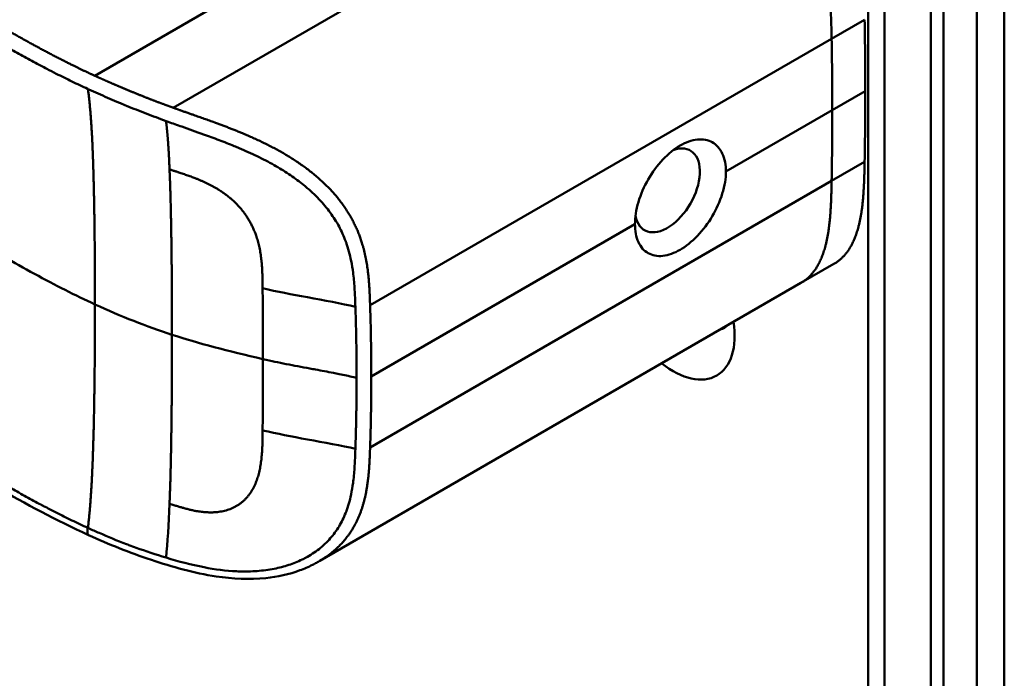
# Model space of a CAD drawing. Header units: millimetres. Extents: x 20 to 833, y 20 to 574.
# Tile 3 of 20: x 201 to 222, y 102 to 116. Entities that reach past the tile are written whole.
import ezdxf

# ---------------------------------------------------------------- set-up
doc = ezdxf.new("R2010")
doc.units = ezdxf.units.MM
doc.header["$LTSCALE"] = 2
doc.layers.add('Sichtbare Kanten(DIN)', color=7, linetype='Continuous', lineweight=50)
doc.layers.add('Sichtbare tangentiale Kanten(DIN)', color=7, linetype='Continuous', lineweight=50)

msp = doc.modelspace()

# ---------------------------------------------------------------- linework, layer by layer
at = {"layer": 'Sichtbare Kanten(DIN)'}
for p, q in [((219.558, 72.725), (219.558, 134.593)), ((221.174, 134.016), (221.174, 71.495)), ((220.9, 71.337), (220.9, 133.858)), ((207.772, 112.654), (207.772, 112.654)), ((218.12, 110.398), (218.827, 110.807)), ((218.12, 110.398), (207.81, 104.446))]:
    msp.add_line(p, q, dxfattribs=at)
for centre, major_axis, start_param, end_param in [((159.125, 149.363), (-42.69, 73.941), 3.926987, 3.948812), ((159.132, 149.359), (-42.685, 73.933), 3.905166, 3.926991), ((215.259, 112.381), (0.492, 0.852), 2.540385, 6.888941), ((215.384, 110.027), (0.93, -1.611), 5.310049, 7.256322), ((215.95, 110.354), (0.53, -0.918), 6.124246, 6.442125)]:
    msp.add_ellipse(centre, major_axis=major_axis, ratio=0.57735, start_param=start_param, end_param=end_param, dxfattribs=at)
for points, knots in [([(222.475, 136.715), (222.475, 125.829), (222.475, 114.942), (222.475, 94.32), (222.475, 84.583), (222.475, 74.847)], [0, 0, 0, 0, 10, 10, 18.943141, 18.943141, 18.943141, 18.943141]), ([(202.861, 105), (201.469, 105.638), (200.259, 106.398), (196.957, 108.321), (194.904, 109.516), (186.691, 114.299), (180.532, 117.885), (172.063, 122.817), (169.753, 124.162), (165.711, 126.516), (163.8, 127.44), (162.016, 128.883), (161.711, 129.183), (161.3, 129.74), (161.16, 129.99), (160.99, 130.458), (160.943, 130.674), (160.922, 130.996), (160.922, 131.098), (160.934, 131.282), (160.942, 131.359), (160.958, 131.458), (160.96, 131.467), (160.962, 131.481), (160.963, 131.485), (160.964, 131.493), (160.965, 131.495), (160.966, 131.5), (160.966, 131.501), (160.966, 131.503), (160.966, 131.504), (160.966, 131.505), (160.967, 131.505), (160.967, 131.506), (160.967, 131.507), (160.967, 131.507), (160.967, 131.508), (160.967, 131.508)], [0, 0, 0, 0, 1.330879, 1.330879, 3.517902, 3.517902, 10.078968, 10.078968, 12.539368, 12.539368, 14.385097, 14.385097, 14.827131, 14.827131, 15.157869, 15.157869, 15.425993, 15.425993, 15.548214, 15.548214, 15.639932, 15.639932, 15.648432, 15.648432, 15.652584, 15.652584, 15.654666, 15.654666, 15.655832, 15.655832, 15.656235, 15.656235, 15.656577, 15.656577, 15.657146, 15.657146, 15.657775, 15.657775, 15.657775, 15.657775]), ([(216.512, 112.783), (216.512, 112.924), (216.486, 113.06), (216.384, 113.279), (216.308, 113.362), (216.132, 113.46), (216.022, 113.482), (215.781, 113.458), (215.651, 113.411), (215.408, 113.27), (215.279, 113.167), (215.041, 112.915), (214.933, 112.766), (214.761, 112.468), (214.687, 112.298), (214.588, 111.964), (214.564, 111.799), (214.564, 111.659)], [-1.550092, -1.550092, -1.550092, -1.550092, -1.420561, -1.420561, -1.290997, -1.290997, -1.162206, -1.162206, -1.033415, -1.033415, -0.904355, -0.904355, -0.775296, -0.775296, -0.646001, -0.646001, -0.51674, -0.51674, -0.51674, -0.51674]), ([(216.512, 112.783), (216.512, 112.783), (216.512, 112.783), (216.512, 112.642), (216.486, 112.478), (216.384, 112.144), (216.308, 111.976), (216.132, 111.679), (216.022, 111.532), (215.781, 111.282), (215.651, 111.18), (215.53, 111.11), (215.408, 111.039), (215.279, 110.992), (215.041, 110.966), (214.933, 110.988), (214.761, 111.084), (214.687, 111.165), (214.588, 111.382), (214.564, 111.518), (214.564, 111.659), (214.564, 111.659), (214.564, 111.659)], [1.55009, 1.55009, 1.55009, 1.55009, 1.550123, 1.550123, 1.679687, 1.679687, 1.809251, 1.809251, 1.938041, 1.938041, 2.066832, 2.066832, 2.066832, 2.195892, 2.195892, 2.324951, 2.324951, 2.454246, 2.454246, 2.58354, 2.58354, 2.583573, 2.583573, 2.583573, 2.583573]), ([(207.81, 104.446), (207.809, 104.445), (207.808, 104.444), (207.805, 104.443), (207.803, 104.442), (207.799, 104.439), (207.796, 104.438), (207.788, 104.433), (207.782, 104.43), (207.766, 104.42), (207.754, 104.414), (207.713, 104.391), (207.684, 104.376), (207.567, 104.317), (207.478, 104.279), (207.154, 104.159), (206.908, 104.104), (206.307, 104.042), (205.946, 104.06), (205.118, 104.186), (204.651, 104.319), (203.738, 104.623), (203.288, 104.804), (202.861, 105)], [0, 0, 0, 0, 0.001294, 0.001294, 0.00269, 0.00269, 0.005129, 0.005129, 0.009712, 0.009712, 0.019866, 0.019866, 0.046471, 0.046471, 0.126297, 0.126297, 0.333994, 0.333994, 0.625513, 0.625513, 1.018787, 1.018787, 1.429049, 1.429049, 1.429049, 1.429049])]:
    msp.add_open_spline(points, degree=3, knots=knots, dxfattribs=at)
msp.add_open_spline([(218.827, 110.807), (219.129, 110.981), (219.341, 111.305), (219.453, 111.774), (219.471, 112.351), (219.483, 112.994)], degree=5, dxfattribs=at)
at = {"layer": 'Sichtbare tangentiale Kanten(DIN)'}
for p, q in [((219.91, 134.103), (219.91, 72.235)), ((215.909, 120.636), (204.675, 114.15)), ((206.154, 116.662), (202.992, 114.837)), ((218.776, 115.628), (219.483, 116.036)), ((218.776, 115.628), (208.89, 109.921)), ((218.79, 114.099), (219.498, 114.507)), ((216.512, 112.783), (218.79, 114.099)), ((219.483, 112.994), (218.776, 112.586)), ((218.776, 112.586), (208.89, 106.878)), ((208.916, 108.398), (214.564, 111.659)), ((206.588, 110.284), (206.588, 110.286)), ((206.588, 107.241), (206.588, 107.238)), ((202.843, 105.154), (202.845, 105.153))]:
    msp.add_line(p, q, dxfattribs=at)
for centre, major_axis, ratio, start_param, end_param in [((158.418, 148.955), (-42.69, 73.941), 0.57735, 3.926988, 3.948812), ((158.425, 148.951), (-42.685, 73.933), 0.57735, 3.905166, 3.926992), ((206.533, 108.521), (0.004, 3.508), 0.017337, 4.783225, 5.238941), ((206.533, 108.886), (0.002, -3.501), 0.017405, 1.081475, 1.537252)]:
    msp.add_ellipse(centre, major_axis=major_axis, ratio=ratio, start_param=start_param, end_param=end_param, dxfattribs=at)
for points, degree, knots in [([(202.992, 114.837), (202.992, 114.837), (202.989, 114.838), (202.917, 114.871), (202.777, 114.936), (202.568, 115.036), (202.299, 115.17), (201.977, 115.337), (201.662, 115.507), (201.349, 115.681), (201.036, 115.858), (200.339, 116.263), (199.256, 116.895), (197.785, 117.75), (195.929, 118.832), (193.685, 120.138), (191.44, 121.445), (189.197, 122.752), (186.954, 124.058), (184.71, 125.365), (182.466, 126.671), (180.222, 127.978), (177.978, 129.285), (175.958, 130.461), (174.163, 131.506), (172.594, 132.42), (171.248, 133.204), (170.126, 133.857), (169.004, 134.511), (167.88, 135.165), (166.758, 135.819), (165.792, 136.381), (164.984, 136.852), (164.328, 137.233), (163.834, 137.524), (163.501, 137.728), (163.177, 137.937), (162.866, 138.152), (162.571, 138.373), (162.241, 138.647), (161.895, 138.982), (161.562, 139.385), (161.289, 139.86), (161.131, 140.401), (161.116, 140.95), (161.277, 141.616), (161.719, 142.375), (162.415, 143.064), (163.227, 143.654), (164.046, 144.156), (164.695, 144.528), (165.127, 144.775), (165.471, 144.972), (165.676, 145.09), (165.829, 145.177), (165.932, 145.236), (165.984, 145.266)], 5, [0, 0, 0, 0, 0, 0, 0.000053, 0.006056, 0.116047, 0.226038, 0.33603, 0.446021, 0.556012, 0.666003, 0.775995, 0.885986, 1.682703, 2.479419, 3.276135, 4.072852, 4.869568, 5.666285, 6.463001, 7.259718, 8.056434, 8.853151, 9.649867, 10.446583, 10.844942, 11.2433, 11.641658, 12.040016, 12.438375, 12.836733, 13.235091, 13.633449, 13.75616, 13.87887, 14.001581, 14.124292, 14.247002, 14.369713, 14.492424, 14.615134, 14.860555, 15.105977, 15.351398, 15.596819, 15.84224, 16.087662, 16.578504, 17.069347, 17.314768, 17.560189, 17.652615, 17.745041, 17.837467, 17.933544, 17.933544, 17.933544, 17.933544, 17.933544, 17.933544]), ([(200.269, 115.935), (200.317, 115.907), (200.365, 115.879), (200.413, 115.852), (200.468, 115.819), (200.524, 115.787), (200.585, 115.752), (200.698, 115.686), (200.796, 115.629), (200.892, 115.574), (200.902, 115.569), (200.912, 115.563), (200.923, 115.557), (201.022, 115.5), (201.115, 115.448), (201.21, 115.394), (201.314, 115.335), (201.419, 115.278), (201.524, 115.22), (201.629, 115.162), (201.735, 115.105), (201.841, 115.05), (201.881, 115.028), (201.923, 115.006), (201.965, 114.984), (202.032, 114.949), (202.099, 114.915), (202.167, 114.88), (202.279, 114.824), (202.39, 114.768), (202.504, 114.713), (202.616, 114.659), (202.729, 114.605), (202.84, 114.555), (202.843, 114.553), (202.844, 114.553), (202.845, 114.552)], 3, [0, 0, 0, 0, 0.0507807, 0.0507807, 0.0507807, 0.1102021, 0.1102021, 0.1102021, 0.2202767, 0.2202767, 0.2202767, 0.2309529, 0.2309529, 0.2309529, 0.3302295, 0.3302295, 0.3302295, 0.4395805, 0.4395805, 0.4395805, 0.5485418, 0.5485418, 0.5485418, 0.5906345, 0.5906345, 0.5906345, 0.6580998, 0.6580998, 0.6580998, 0.7689055, 0.7689055, 0.7689055, 0.8770848, 0.8770848, 0.8770848, 0.8799746, 0.8799746, 0.8799746, 0.8799746]), ([(204.675, 114.15), (204.675, 114.15), (204.666, 114.154), (204.614, 114.173), (204.519, 114.207), (204.383, 114.258), (204.204, 114.326), (203.996, 114.407), (203.789, 114.491), (203.586, 114.575), (203.386, 114.661), (203.228, 114.73), (203.109, 114.783), (203.031, 114.819), (202.992, 114.837)], 5, [0, 0, 0, 0, 0, 0, 0.0000789, 0.0138137, 0.0766896, 0.1395656, 0.2024415, 0.2653174, 0.3281933, 0.3910693, 0.4539452, 0.516768, 0.516768, 0.516768, 0.516768, 0.516768, 0.516768]), ([(202.845, 114.552), (202.851, 114.549), (202.858, 114.547), (202.864, 114.544), (202.93, 114.513), (202.996, 114.484), (203.062, 114.454), (203.129, 114.425), (203.195, 114.395), (203.263, 114.366), (203.33, 114.337), (203.398, 114.308), (203.465, 114.28), (203.491, 114.269), (203.516, 114.258), (203.542, 114.247), (203.585, 114.23), (203.628, 114.212), (203.671, 114.194), (203.74, 114.166), (203.81, 114.138), (203.879, 114.11), (203.949, 114.082), (204.019, 114.055), (204.091, 114.027), (204.162, 114), (204.233, 113.973), (204.304, 113.946), (204.374, 113.92), (204.447, 113.893), (204.519, 113.867)], 3, [0, 0, 0, 0, 0.005938, 0.005938, 0.005938, 0.068767, 0.068767, 0.068767, 0.1314145, 0.1314145, 0.1314145, 0.1940469, 0.1940469, 0.1940469, 0.2177013, 0.2177013, 0.2177013, 0.256742, 0.256742, 0.256742, 0.3195011, 0.3195011, 0.3195011, 0.3822317, 0.3822317, 0.3822317, 0.4449585, 0.4449585, 0.4449585, 0.5075707, 0.5075707, 0.5075707, 0.5075707]), ([(208.89, 109.921), (208.89, 109.922), (208.885, 110.066), (208.875, 110.351), (208.845, 110.786), (208.734, 111.375), (208.364, 112.101), (207.75, 112.736), (207.003, 113.23), (206.206, 113.603), (205.58, 113.833), (205.123, 113.991), (204.824, 114.097), (204.675, 114.15)], 5, [0, 0, 0, 0, 0, 0, 0.002102, 0.219803, 0.437505, 0.655206, 0.872907, 1.090608, 1.308309, 1.52601, 1.743633, 1.743633, 1.743633, 1.743633, 1.743633, 1.743633]), ([(204.519, 113.867), (204.535, 113.861), (204.55, 113.855), (204.566, 113.849), (204.662, 113.815), (204.759, 113.781), (204.854, 113.747), (205.007, 113.693), (205.161, 113.639), (205.322, 113.581), (205.433, 113.541), (205.545, 113.5), (205.655, 113.459), (205.765, 113.417), (205.872, 113.375), (205.979, 113.331), (206.014, 113.317), (206.05, 113.302), (206.087, 113.286), (206.215, 113.232), (206.345, 113.174), (206.469, 113.113), (206.594, 113.053), (206.714, 112.99), (206.834, 112.922), (206.94, 112.862), (207.046, 112.798), (207.147, 112.731), (207.248, 112.663), (207.344, 112.594), (207.436, 112.521), (207.459, 112.502), (207.483, 112.483), (207.506, 112.463), (207.609, 112.378), (207.706, 112.288), (207.795, 112.194), (207.884, 112.101), (207.965, 112.004), (208.037, 111.904), (208.107, 111.808), (208.169, 111.709), (208.224, 111.607), (208.278, 111.505), (208.326, 111.4), (208.367, 111.287), (208.37, 111.279), (208.373, 111.271), (208.376, 111.264), (208.42, 111.142), (208.456, 111.01), (208.484, 110.869), (208.502, 110.783), (208.515, 110.702), (208.526, 110.615), (208.527, 110.605), (208.528, 110.595), (208.53, 110.586), (208.543, 110.478), (208.552, 110.368), (208.559, 110.252), (208.566, 110.136), (208.57, 110.05), (208.575, 109.888)], 3, [0, 0, 0, 0, 0.013527, 0.013527, 0.013527, 0.095792, 0.095792, 0.095792, 0.227559, 0.227559, 0.227559, 0.318199, 0.318199, 0.318199, 0.408838, 0.408838, 0.408838, 0.438587, 0.438587, 0.438587, 0.543091, 0.543091, 0.543091, 0.647595, 0.647595, 0.647595, 0.739004, 0.739004, 0.739004, 0.830413, 0.830413, 0.830413, 0.853725, 0.853725, 0.853725, 0.956085, 0.956085, 0.956085, 1.058446, 1.058446, 1.058446, 1.157356, 1.157356, 1.157356, 1.256266, 1.256266, 1.256266, 1.263312, 1.263312, 1.263312, 1.386941, 1.386941, 1.386941, 1.462444, 1.462444, 1.462444, 1.471505, 1.471505, 1.471505, 1.578132, 1.578132, 1.578132, 1.68476, 1.68476, 1.68476, 1.68476]), ([(206.588, 110.286), (206.587, 110.46), (206.582, 110.9), (206.515, 111.407), (206.216, 112.046), (205.634, 112.462), (205.153, 112.653), (204.778, 112.768), (204.594, 112.832)], 5, [0, 0, 0, 0, 0, 0, 0.2492, 0.4992, 0.7492, 0.9992, 0.9992, 0.9992, 0.9992, 0.9992, 0.9992]), ([(202.996, 109.94), (202.57, 110.136), (202.153, 110.347), (201.7, 110.594), (201.246, 110.842), (200.833, 111.083), (200.42, 111.323)], 3, [0, 0, 0, 0, 0.4403832, 0.4403832, 0.4403832, 0.8807664, 0.8807664, 0.8807664, 0.8807664]), ([(208.575, 109.888), (208.286, 109.959), (207.902, 110.026), (207.547, 110.091), (207.213, 110.151), (206.897, 110.214), (206.588, 110.284)], 3, [0, 0, 0, 0, 0.4619377, 0.4619377, 0.4619377, 0.8961211, 0.8961211, 0.8961211, 0.8961211]), ([(208.601, 108.365), (208.601, 108.429), (208.601, 108.492), (208.6, 108.555), (208.599, 108.87), (208.594, 109.186), (208.586, 109.504), (208.585, 109.568), (208.583, 109.631), (208.581, 109.692), (208.58, 109.753), (208.578, 109.815), (208.575, 109.881), (208.575, 109.883), (208.575, 109.886), (208.575, 109.888)], 3, [0, 0, 0, 0, 0.0579521, 0.0579521, 0.0579521, 0.3477131, 0.3477131, 0.3477131, 0.4058533, 0.4058533, 0.4058533, 0.4636935, 0.4636935, 0.4636935, 0.4658128, 0.4658128, 0.4658128, 0.4658128]), ([(208.916, 108.398), (208.916, 108.461), (208.916, 108.524), (208.915, 108.588), (208.915, 108.651), (208.915, 108.715), (208.914, 108.778), (208.914, 108.842), (208.913, 108.905), (208.912, 108.968), (208.911, 109.032), (208.91, 109.095), (208.909, 109.159), (208.908, 109.222), (208.907, 109.286), (208.906, 109.349), (208.904, 109.412), (208.903, 109.476), (208.901, 109.539), (208.9, 109.603), (208.898, 109.667), (208.896, 109.731), (208.894, 109.794), (208.892, 109.857), (208.89, 109.921)], 3, [0.000019, 0.000019, 0.000019, 0.000019, 0.0581611, 0.0581611, 0.0581611, 0.1162844, 0.1162844, 0.1162844, 0.1744076, 0.1744076, 0.1744076, 0.2325309, 0.2325309, 0.2325309, 0.2906542, 0.2906542, 0.2906542, 0.3487774, 0.3487774, 0.3487774, 0.4069007, 0.4069007, 0.4069007, 0.4650424, 0.4650424, 0.4650424, 0.4650424]), ([(206.594, 108.769), (206.783, 108.727), (206.921, 108.697), (207.091, 108.663), (207.26, 108.63), (207.429, 108.598), (207.597, 108.567), (207.64, 108.559), (207.682, 108.552), (207.724, 108.544), (207.851, 108.52), (207.977, 108.497), (208.103, 108.473), (208.124, 108.468), (208.145, 108.464), (208.166, 108.46), (208.187, 108.456), (208.208, 108.452), (208.229, 108.448), (208.333, 108.427), (208.437, 108.404), (208.54, 108.38), (208.561, 108.375), (208.581, 108.37), (208.601, 108.365)], 3, [0, 0, 0, 0, 0.1300988, 0.1300988, 0.1300988, 0.2601975, 0.2601975, 0.2601975, 0.2927222, 0.2927222, 0.2927222, 0.3902963, 0.3902963, 0.3902963, 0.4065586, 0.4065586, 0.4065586, 0.422821, 0.422821, 0.422821, 0.5041327, 0.5041327, 0.5041327, 0.5203951, 0.5203951, 0.5203951, 0.5203951]), ([(208.89, 106.878), (208.89, 106.878), (208.891, 106.916), (208.894, 106.991), (208.898, 107.105), (208.902, 107.259), (208.906, 107.447), (208.91, 107.638), (208.912, 107.827), (208.914, 108.017), (208.915, 108.169), (208.916, 108.283), (208.916, 108.359), (208.916, 108.398)], 5, [0, 0, 0, 0, 0, 0, 0.00002, 0.0581515, 0.116283, 0.1744144, 0.2325459, 0.2906774, 0.3488089, 0.4069404, 0.465034, 0.465034, 0.465034, 0.465034, 0.465034, 0.465034]), ([(206.588, 107.238), (206.587, 107.065), (206.582, 106.609), (206.514, 106.115), (206.217, 105.572), (205.632, 105.42), (205.154, 105.495), (204.843, 105.593), (204.594, 105.669)], 5, [0, 0, 0, 0, 0, 0, 0.2491944, 0.4991944, 0.7491944, 0.9991944, 0.9991944, 0.9991944, 0.9991944, 0.9991944, 0.9991944]), ([(208.575, 106.845), (208.286, 106.917), (207.902, 106.984), (207.547, 107.048), (207.213, 107.109), (206.897, 107.171), (206.588, 107.241)], 3, [0, 0, 0, 0, 0.461945, 0.461945, 0.461945, 0.8961195, 0.8961195, 0.8961195, 0.8961195]), ([(204.519, 104.517), (204.786, 104.436), (205.06, 104.363), (205.337, 104.309), (205.568, 104.264), (205.799, 104.234), (206.031, 104.224), (206.051, 104.223), (206.07, 104.222), (206.09, 104.221), (206.219, 104.217), (206.348, 104.22), (206.471, 104.229), (206.595, 104.239), (206.715, 104.254), (206.836, 104.278), (206.941, 104.299), (207.046, 104.326), (207.147, 104.359), (207.248, 104.392), (207.344, 104.431), (207.436, 104.476), (207.46, 104.487), (207.484, 104.5), (207.508, 104.513), (207.611, 104.568), (207.707, 104.631), (207.796, 104.701), (207.885, 104.771), (207.966, 104.848), (208.038, 104.931), (208.108, 105.01), (208.169, 105.095), (208.224, 105.186), (208.278, 105.276), (208.326, 105.373), (208.367, 105.478), (208.37, 105.486), (208.373, 105.493), (208.376, 105.5), (208.419, 105.611), (208.454, 105.734), (208.482, 105.867), (208.5, 105.952), (208.514, 106.034), (208.525, 106.12), (208.527, 106.132), (208.528, 106.143), (208.53, 106.153), (208.543, 106.259), (208.552, 106.369), (208.559, 106.483), (208.566, 106.598), (208.57, 106.684), (208.575, 106.845)], 3, [0, 0, 0, 0, 0.230762, 0.230762, 0.230762, 0.423227, 0.423227, 0.423227, 0.439515, 0.439515, 0.439515, 0.543734, 0.543734, 0.543734, 0.647952, 0.647952, 0.647952, 0.739173, 0.739173, 0.739173, 0.830393, 0.830393, 0.830393, 0.854195, 0.854195, 0.854195, 0.956483, 0.956483, 0.956483, 1.058772, 1.058772, 1.058772, 1.157514, 1.157514, 1.157514, 1.256255, 1.256255, 1.256255, 1.263482, 1.263482, 1.263482, 1.383867, 1.383867, 1.383867, 1.461303, 1.461303, 1.461303, 1.471606, 1.471606, 1.471606, 1.578168, 1.578168, 1.578168, 1.684731, 1.684731, 1.684731, 1.684731]), ([(207.81, 104.446), (207.922, 104.511), (208.153, 104.668), (208.459, 104.967), (208.738, 105.469), (208.845, 106.02), (208.875, 106.45), (208.885, 106.734), (208.89, 106.877), (208.89, 106.878)], 5, [0.9013192, 0.9013192, 0.9013192, 0.9013192, 0.9013192, 0.9013192, 1.088696, 1.3063885, 1.5240809, 1.7417733, 1.7438745, 1.7438745, 1.7438745, 1.7438745, 1.7438745, 1.7438745]), ([(200.269, 106.536), (200.316, 106.509), (200.362, 106.482), (200.409, 106.455), (200.466, 106.422), (200.523, 106.389), (200.585, 106.352), (200.698, 106.287), (200.796, 106.23), (200.892, 106.175), (200.9, 106.171), (200.908, 106.166), (200.917, 106.161), (201.018, 106.103), (201.113, 106.049), (201.209, 105.995), (201.314, 105.937), (201.418, 105.879), (201.523, 105.821), (201.628, 105.764), (201.734, 105.707), (201.839, 105.651), (201.869, 105.635), (201.901, 105.618), (201.933, 105.602), (202.011, 105.561), (202.088, 105.521), (202.166, 105.482), (202.277, 105.425), (202.388, 105.37), (202.501, 105.315), (202.615, 105.26), (202.729, 105.206), (202.843, 105.154)], 3, [0, 0, 0, 0, 0.0493687, 0.0493687, 0.0493687, 0.1101418, 0.1101418, 0.1101418, 0.2201433, 0.2201433, 0.2201433, 0.2290985, 0.2290985, 0.2290985, 0.3299892, 0.3299892, 0.3299892, 0.4391613, 0.4391613, 0.4391613, 0.5480388, 0.5480388, 0.5480388, 0.5800984, 0.5800984, 0.5800984, 0.6576871, 0.6576871, 0.6576871, 0.7681813, 0.7681813, 0.7681813, 0.8792555, 0.8792555, 0.8792555, 0.8792555]), ([(202.861, 105.002), (202.851, 105.006), (202.844, 105.015), (202.84, 105.03), (202.833, 105.058), (202.837, 105.104), (202.843, 105.154)], 3, [0.4569914, 0.4569914, 0.4569914, 0.4569914, 0.6504188, 0.6504188, 0.6504188, 1, 1, 1, 1]), ([(202.845, 105.153), (202.851, 105.15), (202.856, 105.148), (202.862, 105.145), (202.935, 105.112), (203.012, 105.077), (203.084, 105.046), (203.27, 104.965), (203.471, 104.882), (203.671, 104.806), (203.689, 104.799), (203.706, 104.792), (203.724, 104.786), (203.776, 104.766), (203.827, 104.747), (203.879, 104.729), (204.088, 104.653), (204.301, 104.582), (204.519, 104.517)], 3, [0, 0, 0, 0, 0.0053162, 0.0053162, 0.0053162, 0.0755048, 0.0755048, 0.0755048, 0.2568405, 0.2568405, 0.2568405, 0.2725259, 0.2725259, 0.2725259, 0.3194664, 0.3194664, 0.3194664, 0.5075707, 0.5075707, 0.5075707, 0.5075707])]:
    msp.add_open_spline(points, degree=degree, knots=knots, dxfattribs=at)
for points, degree in [([(221.89, 74.031), (221.89, 104.965), (221.89, 135.899)], 2), ([(218.776, 115.628), (218.752, 116.938), (218.706, 118.008), (217.936, 119.328), (217.031, 119.944), (215.909, 120.636)], 5), ([(202.996, 109.94), (202.996, 111.075), (202.986, 112.204), (202.965, 113.22), (202.924, 114.013), (202.845, 114.552)], 5), ([(204.594, 112.832), (204.584, 113.08), (204.571, 113.31), (204.557, 113.519), (204.539, 113.704), (204.519, 113.867)], 5), ([(204.594, 112.832), (204.619, 112.265), (204.633, 111.598), (204.642, 110.856), (204.646, 110.075), (204.646, 109.291)], 5), ([(218.12, 110.398), (218.421, 110.572), (218.634, 110.897), (218.746, 111.366), (218.764, 111.942), (218.776, 112.586)], 5), ([(202.996, 109.94), (202.996, 108.805), (202.986, 107.664), (202.965, 106.623), (202.924, 105.783), (202.845, 105.153)], 5), ([(204.646, 109.291), (204.099, 109.469), (203.558, 109.683), (202.996, 109.94)], 3), ([(204.594, 105.669), (204.619, 106.274), (204.633, 106.963), (204.642, 107.719), (204.646, 108.506), (204.646, 109.291)], 5), ([(204.646, 109.291), (205.201, 109.11), (205.85, 108.936), (206.594, 108.769)], 3), ([(204.594, 105.669), (204.577, 105.226), (204.553, 104.839), (204.519, 104.517)], 3)]:
    msp.add_open_spline(points, degree=degree, dxfattribs=at)
msp.add_rational_spline([(208.601, 108.365), (208.601, 108.333), (208.601, 108.302), (208.601, 108.27), (208.601, 108.239), (208.6, 108.207), (208.6, 108.176), (208.599, 107.924), (208.596, 107.671), (208.591, 107.419), (208.59, 107.359), (208.588, 107.296), (208.586, 107.23), (208.585, 107.164), (208.583, 107.101), (208.581, 107.041), (208.58, 106.981), (208.578, 106.918), (208.575, 106.852), (208.575, 106.85), (208.575, 106.848), (208.575, 106.845)], [1, 1, 1, 1, 1.00008958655, 1.00008958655, 1, 1, 1, 1, 1.00223380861, 1.00223380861, 1, 1.00382742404, 1.00382742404, 1, 1.00355055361, 1.00355055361, 1, 1, 1, 1], degree=3, knots=[0, 0, 0, 0, 0.0289474, 0.0289474, 0.0289474, 0.0578949, 0.0578949, 0.0578949, 0.2897354, 0.2897354, 0.2897354, 0.347694, 0.347694, 0.347694, 0.4058538, 0.4058538, 0.4058538, 0.4636922, 0.4636922, 0.4636922, 0.4658129, 0.4658129, 0.4658129, 0.4658129], dxfattribs=at)

doc.saveas('drawing.dxf')
